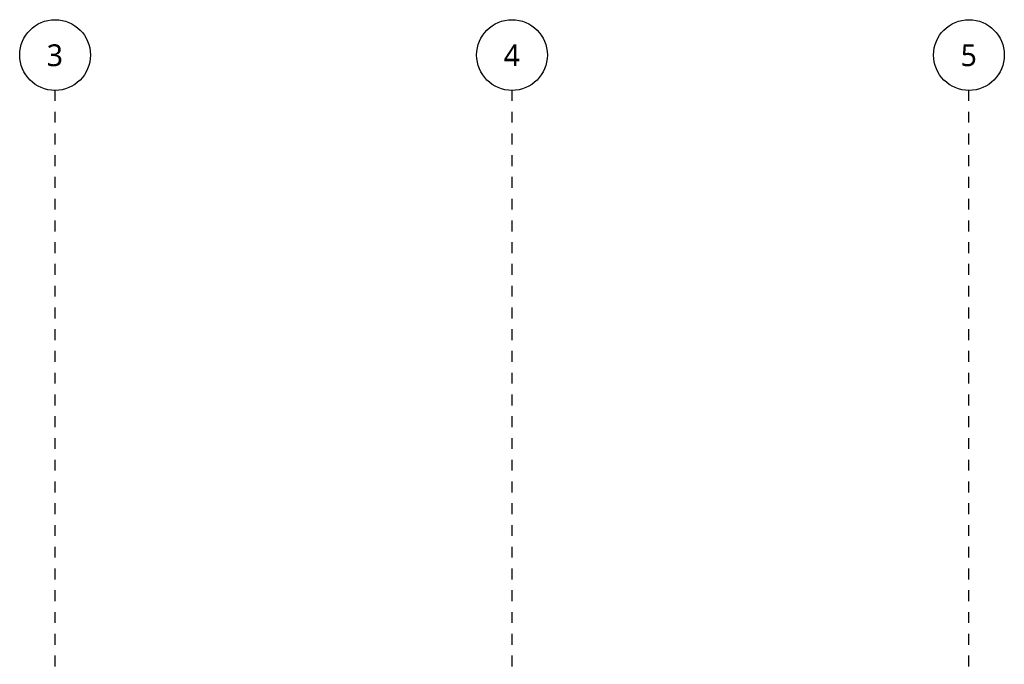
# Model space of a CAD drawing. Header units: metres. Extents: x -21.5 to 32.8, y -37.3 to -3.8.
# Tile 5 of 14: x -1.6 to 7.5, y -9.7 to -3.8. Entities that reach past the tile are written whole.
import ezdxf

# ---------------------------------------------------------------- set-up
doc = ezdxf.new("R2010")
doc.units = ezdxf.units.M
doc.linetypes.add('Ligne de quadrillage', pattern=[0.022225, 0.0127, -0.003175, 0.003175, -0.003175])
doc.layers.add('S-GRID', color=250, linetype='Continuous', lineweight=30)
doc.layers.add('S-GRID-IDEN', color=250, linetype='Continuous', lineweight=30)
doc.styles.add('Trebuchet MS_1', font='trebuc.ttf', dxfattribs={"height": 0.2})

# ---------------------------------------------------------------- blocks, each defined once
blk = doc.blocks.new('Quadrillage - Extrémité de la ligne de quadrillage - Cercle-4360-Niveau 2')
at = {"layer": 'S-GRID-IDEN'}
blk.add_circle((0, 0), 0.0065, dxfattribs=at)

msp = doc.modelspace()

# ---------------------------------------------------------------- linework, layer by layer
at = {"layer": 'S-GRID', "linetype": 'Ligne de quadrillage'}
for p, q in [((-1.2288, -37.3469), (-1.2288, -4.4509)), ((2.9712, -37.3469), (2.9712, -4.4509)), ((7.1712, -37.3469), (7.1712, -4.4509))]:
    msp.add_line(p, q, dxfattribs=at)

# ---------------------------------------------------------------- block references
at = {"layer": 'S-GRID-IDEN', "xscale": 49.99999999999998, "yscale": 49.99999999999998, "zscale": 49.99999999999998}
for p in [(-1.2288, -4.1259), (2.9712, -4.1259), (7.1712, -4.1259)]:
    msp.add_blockref('Quadrillage - Extrémité de la ligne de quadrillage - Cercle-4360-Niveau 2', p, dxfattribs=at)

# ---------------------------------------------------------------- texts
at = {"layer": 'S-GRID-IDEN', "char_height": 0.2, "width": 0.18038, "attachment_point": 1, "style": 'Trebuchet MS_1'}
for s, insert in [('3', (-1.3051, -4.0279)), ('4', (2.8949, -4.0279)), ('5', (7.0949, -4.0279))]:
    msp.add_mtext(s, dxfattribs=dict(at, insert=insert))

doc.saveas('drawing.dxf')
